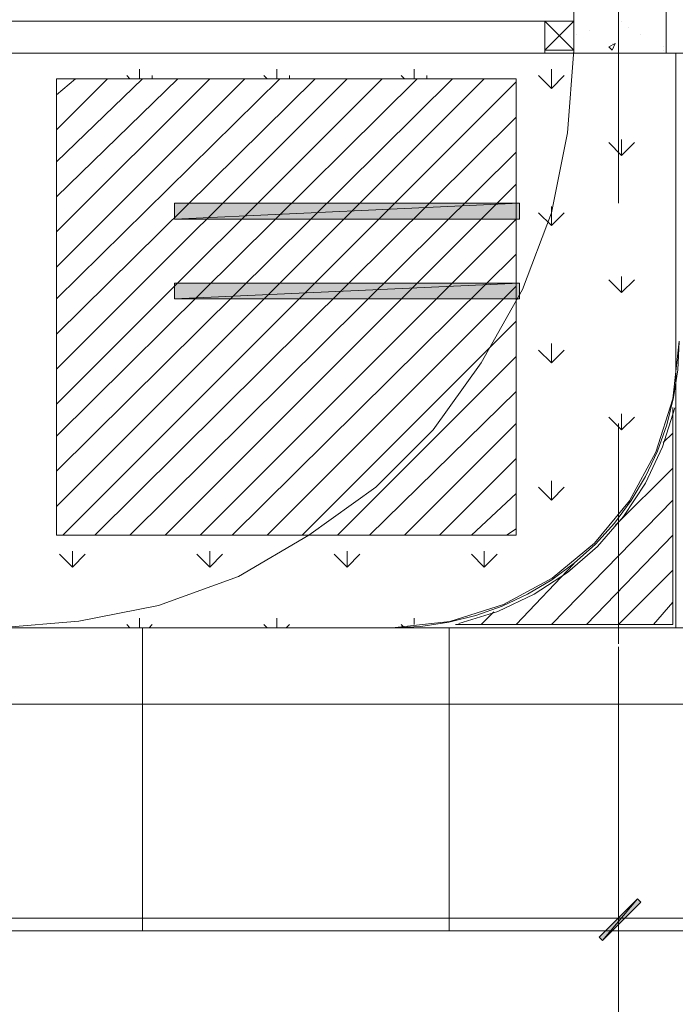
# Model space of a CAD drawing. Header units: millimetres. Extents: x 17 to 403, y 12 to 285.
# Tile 5 of 145: x 88 to 97, y 63 to 76. Entities that reach past the tile are written whole.
import ezdxf

# ---------------------------------------------------------------- set-up
doc = ezdxf.new("R2010")
doc.units = ezdxf.units.MM
doc.layers.add('FILL_000000', color=7, linetype='Continuous')
doc.layers.add('LINE_000000', color=7, linetype='Continuous')
doc.layers.add('LINE_929498', color=7, linetype='Continuous', true_color=0x929498)

msp = doc.modelspace()

# ---------------------------------------------------------------- hatches: boundary and pattern name
at = {"layer": 'FILL_000000'}
h = msp.add_hatch(color=7, dxfattribs=at)
h.dxf.hatch_style = 1
h.paths.add_polyline_path([(90.128, 73.829), (90.128, 73.618), (94.7, 73.829), (90.128, 73.829)])
h = msp.add_hatch(color=7, dxfattribs=at)
h.dxf.hatch_style = 1
h.paths.add_polyline_path([(90.128, 73.618), (94.7, 73.829), (94.7, 73.618), (90.128, 73.618)])
h = msp.add_hatch(color=7, dxfattribs=at)
h.dxf.hatch_style = 1
h.paths.add_polyline_path([(90.128, 72.771), (90.128, 72.559), (94.7, 72.771), (90.128, 72.771)])
h = msp.add_hatch(color=7, dxfattribs=at)
h.dxf.hatch_style = 1
h.paths.add_polyline_path([(90.128, 72.559), (94.7, 72.771), (94.7, 72.559), (90.128, 72.559)])
h = msp.add_hatch(color=7, dxfattribs=at)
h.dxf.hatch_style = 1
h.paths.add_polyline_path([(95.758, 64.093), (95.8, 64.05), (96.266, 64.601), (95.758, 64.093)])
h = msp.add_hatch(color=7, dxfattribs=at)
h.dxf.hatch_style = 1
h.paths.add_polyline_path([(96.266, 64.601), (95.8, 64.05), (95.758, 64.093), (96.266, 64.601)])
h = msp.add_hatch(color=7, dxfattribs=at)
h.dxf.hatch_style = 1
h.paths.add_polyline_path([(95.8, 64.05), (96.266, 64.601), (96.308, 64.558), (95.8, 64.05)])
h = msp.add_hatch(color=7, dxfattribs=at)
h.dxf.hatch_style = 1
h.paths.add_polyline_path([(96.308, 64.558), (96.266, 64.601), (95.8, 64.05), (96.308, 64.558)])

# ---------------------------------------------------------------- linework, layer by layer
at = {"layer": 'LINE_000000', "lineweight": 0}
for p, q in [((96.012, 91.313), (96.012, 73.829)), ((95.038, 76.242), (95.419, 75.861)), ((95.419, 76.242), (95.038, 75.861)), ((96.054, 76.242), (96.054, 76.242)), ((96.139, 76.158), (96.139, 76.158)), ((95.462, 76.073), (95.462, 76.073)), ((95.631, 76.115), (95.631, 76.115)), ((96.308, 76.073), (96.308, 76.073)), ((95.885, 75.904), (95.97, 75.946)), ((95.885, 75.904), (95.927, 75.861)), ((95.927, 75.861), (95.97, 75.946)), ((95.927, 75.946), (95.927, 75.946)), ((96.605, 75.904), (96.605, 75.904)), ((96.774, 75.819), (74.507, 75.819)), ((88.985, 75.819), (86.064, 75.819)), ((109.432, 75.819), (91.906, 75.819)), ((96.097, 75.819), (96.097, 75.819)), ((96.562, 75.819), (96.562, 75.819)), ((96.605, 75.861), (96.605, 75.861)), ((89.535, 75.48), (89.493, 75.523)), ((89.662, 75.48), (89.662, 75.607)), ((89.831, 75.48), (89.831, 75.523)), ((91.355, 75.48), (91.313, 75.523)), ((91.482, 75.48), (91.482, 75.607)), ((91.652, 75.48), (91.652, 75.523)), ((93.176, 75.48), (93.133, 75.523)), ((93.303, 75.48), (93.303, 75.607)), ((93.472, 75.48), (93.472, 75.523)), ((95.123, 75.353), (94.954, 75.523)), ((95.123, 75.353), (95.123, 75.607)), ((95.123, 75.353), (95.292, 75.523)), ((88.561, 75.269), (88.815, 75.48)), ((88.561, 74.803), (89.239, 75.48)), ((88.561, 74.38), (89.704, 75.48)), ((88.561, 73.914), (90.17, 75.48)), ((88.561, 73.448), (90.593, 75.48)), ((88.561, 72.983), (91.059, 75.48)), ((88.561, 72.559), (91.525, 75.48)), ((88.561, 72.094), (91.99, 75.48)), ((88.561, 71.628), (92.414, 75.48)), ((88.561, 71.162), (92.879, 75.48)), ((88.561, 70.739), (93.345, 75.48)), ((88.561, 70.273), (93.811, 75.48)), ((88.561, 69.808), (94.234, 75.48)), ((88.646, 69.427), (94.657, 75.438)), ((89.069, 69.427), (94.657, 74.972)), ((96.054, 74.464), (95.885, 74.634)), ((96.054, 74.464), (96.054, 74.676)), ((96.054, 74.464), (96.224, 74.634)), ((89.535, 69.427), (94.657, 74.507)), ((90.001, 69.427), (94.657, 74.083)), ((95.123, 73.533), (94.954, 73.702)), ((95.123, 73.533), (95.123, 73.787)), ((95.123, 73.533), (95.292, 73.702)), ((90.466, 69.427), (94.657, 73.618)), ((90.89, 69.427), (94.657, 73.152)), ((96.054, 72.644), (95.885, 72.813)), ((96.054, 72.644), (96.054, 72.856)), ((96.054, 72.644), (96.224, 72.813)), ((91.355, 69.427), (94.657, 72.729)), ((95.123, 71.713), (95.123, 71.967)), ((95.123, 71.713), (94.954, 71.882)), ((95.123, 71.713), (95.292, 71.882)), ((92.287, 69.427), (94.657, 71.797)), ((92.71, 69.427), (94.657, 71.332)), ((96.054, 70.824), (95.885, 70.993)), ((96.054, 70.824), (96.054, 71.035)), ((96.054, 70.824), (96.224, 70.993)), ((93.176, 69.427), (94.657, 70.908)), ((96.012, 70.908), (96.012, 67.987)), ((96.605, 70.654), (96.732, 70.781)), ((93.641, 69.427), (94.657, 70.443)), ((95.97, 69.554), (96.732, 70.316)), ((95.123, 69.892), (95.123, 70.146)), ((95.123, 69.892), (94.954, 70.062)), ((95.123, 69.892), (95.292, 70.062)), ((94.065, 69.427), (94.657, 69.977)), ((95.123, 68.241), (96.732, 69.892)), ((94.53, 69.427), (94.657, 69.511)), ((95.589, 68.241), (96.732, 69.427)), ((88.773, 69.003), (88.604, 69.173)), ((88.773, 69.003), (88.773, 69.215)), ((88.773, 69.003), (88.942, 69.173)), ((90.593, 69.003), (90.424, 69.173)), ((90.593, 69.003), (90.593, 69.215)), ((90.593, 69.003), (90.763, 69.173)), ((92.414, 69.003), (92.244, 69.173)), ((92.414, 69.003), (92.414, 69.215)), ((92.414, 69.003), (92.583, 69.173)), ((94.234, 69.003), (94.065, 69.173)), ((94.234, 69.003), (94.234, 69.215)), ((94.234, 69.003), (94.403, 69.173)), ((94.657, 68.241), (95.419, 69.046)), ((96.012, 68.241), (96.732, 68.961)), ((96.478, 68.241), (96.732, 68.538)), ((89.662, 68.199), (89.662, 68.326)), ((91.482, 68.199), (91.482, 68.326)), ((93.303, 68.241), (93.303, 68.326)), ((94.192, 68.241), (94.361, 68.411)), ((74.507, 68.199), (145.373, 68.199)), ((89.535, 68.199), (89.493, 68.241)), ((89.704, 64.177), (89.704, 68.199)), ((89.789, 68.199), (89.831, 68.241)), ((91.355, 68.199), (91.313, 68.241)), ((91.609, 68.199), (91.652, 68.241)), ((96.774, 68.199), (93.006, 68.199)), ((93.176, 68.199), (93.133, 68.241)), ((93.472, 68.241), (93.472, 68.241)), ((93.768, 64.177), (93.768, 68.199)), ((96.012, 67.945), (96.012, 63.585)), ((96.012, 67.945), (96.012, 63.585)), ((74.507, 67.183), (145.373, 67.183)), ((96.012, 65.066), (96.012, 55.965)), ((74.507, 64.347), (96.012, 64.347)), ((96.012, 64.347), (123.656, 64.347))]:
    msp.add_line(p, q, dxfattribs=at)
for points in [[(95.419, 75.819), (96.647, 75.819), (96.647, 78.825), (95.419, 78.825), (95.419, 75.819)], [(87.799, 76.242), (87.799, 75.819), (95.038, 75.819), (95.038, 76.242), (87.799, 76.242)], [(95.038, 75.819), (95.038, 76.242), (95.419, 76.242), (95.419, 75.819), (95.038, 75.819)], [(95.038, 75.861), (95.038, 76.242), (95.419, 76.242), (95.419, 75.861), (95.038, 75.861)], [(87.376, 75.819), (95.419, 75.819), (87.376, 75.819)], [(88.561, 75.48), (88.561, 69.427), (94.657, 69.427), (94.657, 75.48), (88.561, 75.48)], [(90.128, 73.829), (90.128, 73.618), (94.7, 73.829), (90.128, 73.829)], [(90.128, 73.618), (94.7, 73.829), (94.7, 73.618), (90.128, 73.618)], [(90.128, 72.771), (90.128, 72.559), (94.7, 72.771), (90.128, 72.771)], [(90.128, 72.559), (94.7, 72.771), (94.7, 72.559), (90.128, 72.559)], [(95.758, 64.093), (95.8, 64.05), (96.266, 64.601), (95.758, 64.093)], [(96.266, 64.601), (95.8, 64.05), (95.758, 64.093), (96.266, 64.601)], [(95.8, 64.05), (96.266, 64.601), (96.308, 64.558), (95.8, 64.05)], [(96.308, 64.558), (96.266, 64.601), (95.8, 64.05), (96.308, 64.558)]]:
    msp.add_lwpolyline(points, close=True, dxfattribs=at)
for points in [[(74.507, 75.819), (74.507, 73.279), (74.507, 68.199), (93.006, 68.199)], [(96.774, 72.009), (96.774, 75.819), (74.507, 75.819)], [(87.799, 68.199), (88.858, 68.284), (89.916, 68.495), (90.974, 68.876), (91.906, 69.427), (92.795, 70.062), (93.557, 70.824), (94.192, 71.713), (94.742, 72.686), (95.123, 73.702), (95.335, 74.761), (95.419, 75.861)], [(91.821, 69.427), (94.361, 71.967), (94.657, 72.263)], [(93.014, 68.199), (93.778, 68.281), (94.489, 68.505), (95.132, 68.857), (95.694, 69.32), (96.158, 69.882), (96.509, 70.525), (96.734, 71.236), (96.816, 71.999)], [(74.507, 68.199), (74.507, 64.177), (145.373, 64.177), (145.373, 68.199)]]:
    msp.add_lwpolyline(points, dxfattribs=at)
at = {"layer": 'LINE_929498', "lineweight": 0}
for p, q in [((96.732, 71.12), (96.732, 68.241)), ((96.732, 68.241), (93.853, 68.241))]:
    msp.add_line(p, q, dxfattribs=at)
for points in [[(96.774, 72.009), (96.774, 68.199), (93.006, 68.199)], [(93.017, 68.199), (93.393, 68.217), (93.762, 68.271), (94.123, 68.361), (94.472, 68.485), (94.808, 68.643), (95.127, 68.834), (95.427, 69.056), (95.706, 69.308), (95.959, 69.587), (96.181, 69.887), (96.371, 70.206), (96.53, 70.542), (96.654, 70.891), (96.744, 71.252), (96.799, 71.621), (96.816, 71.997)], [(93.895, 68.256), (94.412, 68.416), (94.895, 68.642), (95.337, 68.931), (95.734, 69.277), (96.08, 69.673), (96.37, 70.115), (96.597, 70.597), (96.758, 71.114)]]:
    msp.add_lwpolyline(points, dxfattribs=at)

doc.saveas('drawing.dxf')
